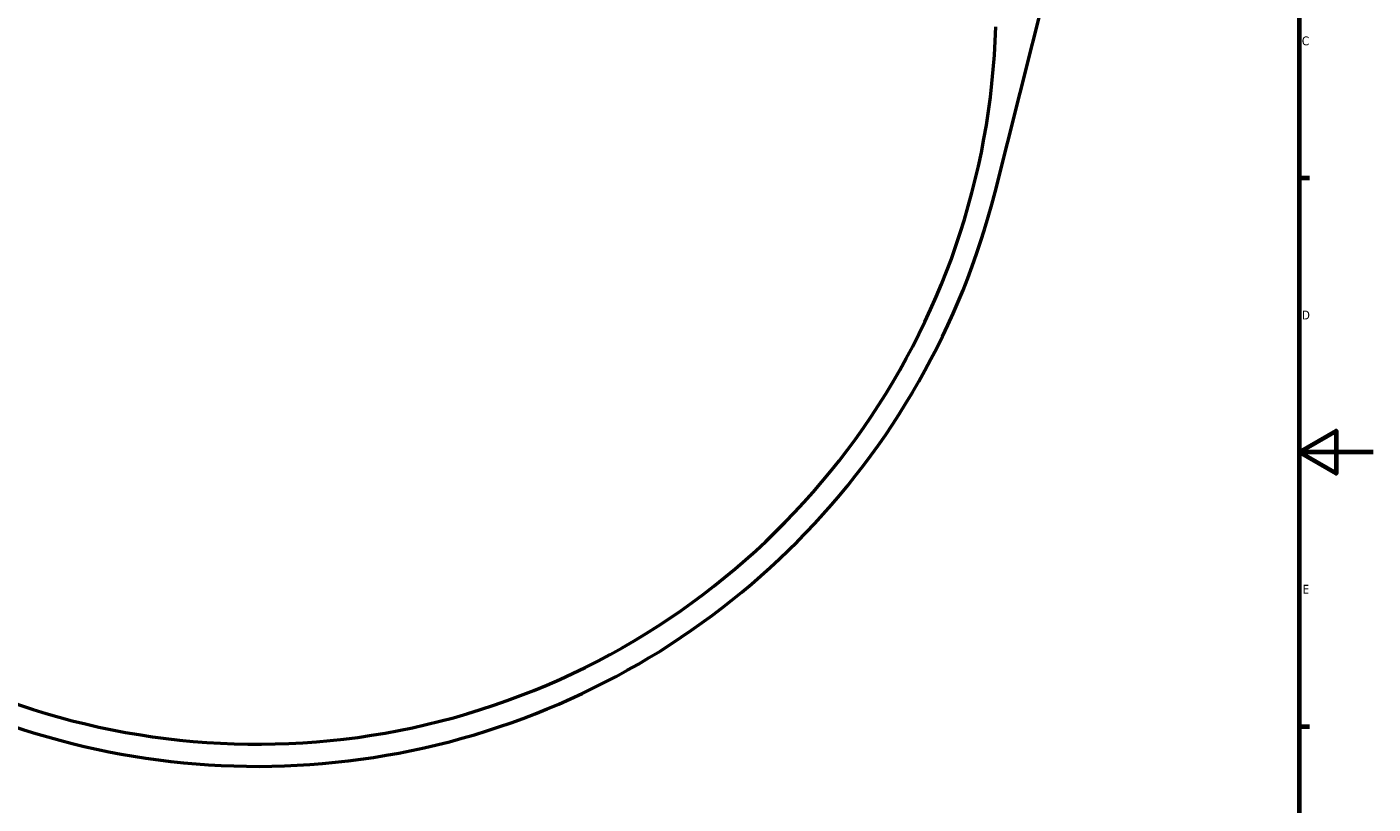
# Model space of a CAD drawing. Header units: millimetres. Extents: x -207 to 1456, y -196 to 1645.
# Tile 6 of 9: x 477 to 841, y 202 to 412. Entities that reach past the tile are written whole.
import ezdxf

# ---------------------------------------------------------------- set-up
doc = ezdxf.new("R2010")
doc.units = ezdxf.units.MM
doc.layers.add('Border (ANSI)', color=7, linetype='Continuous', lineweight=70)
doc.layers.add('Visible (ANSI)', color=7, linetype='Continuous', lineweight=50)
doc.styles.add('Note Text (ANSI)', font='tahoma.ttf')

# ---------------------------------------------------------------- blocks, each defined once
blk = doc.blocks.new('Borders Default Border')
at = {"layer": 'Border (ANSI)'}
for p, q in [((821, 371.25), (823.8, 371.25)), ((821, 222.75), (823.8, 222.75))]:
    blk.add_line(p, q, dxfattribs=at)
at = {"layer": 'Border (ANSI)', "flags": 128}
for points in [[(20, 20), (20, 574), (821, 574), (821, 20), (20, 20)], [(841, 297), (821, 297), (831, 302.77), (831, 291.23), (821, 297)]]:
    blk.add_lwpolyline(points, dxfattribs=at)
at = {"layer": 'Border (ANSI)', "color": 5, "true_color": 0x0000ff, "char_height": 2.4, "attachment_point": 7, "style": 'Note Text (ANSI)'}
for s, insert in [('C', (821.71, 407.13)), ('D', (821.72, 332.93)), ('E', (821.91, 258.68))]:
    blk.add_mtext(s, dxfattribs=dict(at, insert=insert))

msp = doc.modelspace()

# ---------------------------------------------------------------- linework, layer by layer
at = {"layer": 'Visible (ANSI)'}
msp.add_line((738.67, 367.44), (762.35, 461.12), dxfattribs=at)
for radius, start, end in [(200, 221.2302, 358.3482), (206, 223.4382, 345.8136)]:
    msp.add_arc((538.95, 417.93), radius, start, end, dxfattribs=at)

# ---------------------------------------------------------------- block references
msp.add_blockref('Borders Default Border', (0, 0))

doc.saveas('drawing.dxf')
